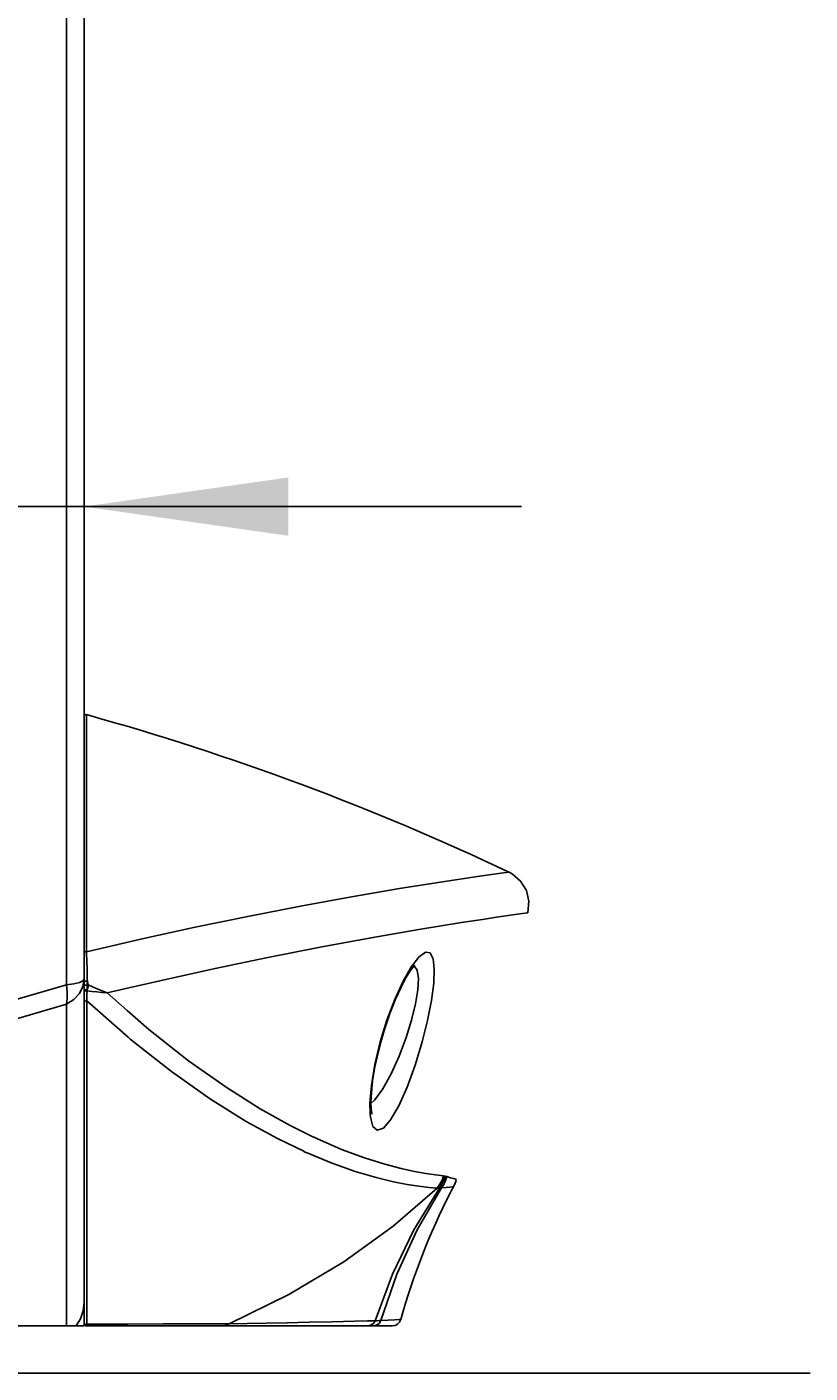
# Model space of a CAD drawing. Extents: x 0 to 297, y 0 to 210.
# Tile 29 of 41: x 247 to 261, y 102 to 125. Entities that reach past the tile are written whole.
import ezdxf
from ezdxf.enums import TextEntityAlignment as Align

# ---------------------------------------------------------------- set-up
doc = ezdxf.new("R2010")
doc.units = 0
doc.header["$LTSCALE"] = 16.335
doc.header["$MEASUREMENT"] = 0
doc.layers.get('0').update_dxf_attribs({"linetype": 'CONTINUOUS'})
doc.styles.get("Standard").update_dxf_attribs({"font": 'txt', "width": 0.7})
doc.dimstyles.get("Standard").update_dxf_attribs({"dimtxt": 0.18, "dimasz": 0.18, "dimexe": 0.18, "dimexo": 0.0625, "dimgap": 0.09, "dimtad": 0, "dimtih": 1, "dimtoh": 1, "dimdec": 4, "dimzin": 0, "dimdsep": 46, "dimtxsty": 'STANDARD', "dimcen": 0.09, "dimadec": 0, "dimazin": 0, "dimtfac": 1, "dimtdec": 4, "dimtofl": 0, "dimtmove": 0, "dimatfit": 3, "dimfxl": 1, "dimtolj": 1, "dimtzin": 0, "dimarcsym": 0})

# ---------------------------------------------------------------- blocks, each defined once
blk = doc.blocks.new('_FILLED')
at = {"color": 0, "linetype": 'ByBlock'}
blk.add_solid([(0, 0), (-1, 0.1429), (-1, -0.1429)], dxfattribs=at)
blk = doc.blocks.new('*D2')
at = {"color": 2, "linetype": 'Continuous'}
for p, q in [((226.077, 108.937), (226.077, 119.046)), ((248.277, 108.937), (248.277, 119.046)), ((226.077, 117.046), (196.184, 117.046)), ((196.184, 117.046), (237.177, 117.046)), ((255.777, 117.046), (237.177, 117.046)), ((248.277, 117.046), (255.777, 117.046))]:
    blk.add_line(p, q, dxfattribs=at)
at = {"color": 2, "linetype": 'Continuous', "xscale": 3.5, "yscale": 3.5, "zscale": 3.5}
blk.add_blockref('_FILLED', (226.077, 117.046), dxfattribs=at)
at = {"color": 2, "linetype": 'Continuous', "xscale": 3.5, "yscale": 3.5, "zscale": 3.5, "rotation": 180}
blk.add_blockref('_FILLED', (248.277, 117.046), dxfattribs=at)
at = {"color": 2, "linetype": 'Continuous', "width": 0.785714}
blk.add_text('74', height=3.5, dxfattribs=at).set_placement((201.684, 117.921), align=Align.RIGHT)

msp = doc.modelspace()

# ---------------------------------------------------------------- linework, layer by layer
at = {"color": 7, "linetype": 'Continuous'}
for p, q in [((248.27716, 154.18334), (248.27716, 113.44717)), ((248.27716, 113.44717), (248.27716, 113.28339)), ((248.27716, 113.44717), (248.27716, 113.28339)), ((248.27716, 113.28339), (248.27716, 109.37938)), ((248.27716, 113.28339), (248.27716, 109.37938)), ((255.56382, 110.77353), (255.5636, 110.77367)), ((255.5636, 110.77367), (255.5636, 110.77367)), ((255.88605, 110.07627), (255.88611, 110.07626)), ((255.88611, 110.07626), (255.88611, 110.07626)), ((248.27716, 109.37938), (248.27716, 109.2991)), ((248.27716, 109.37938), (248.27716, 109.2991)), ((248.27716, 109.2991), (248.27716, 109.14577)), ((248.27716, 109.2991), (248.27716, 109.14577)), ((248.27716, 109.05407), (248.27716, 109.14577)), ((248.27716, 109.01167), (248.27716, 109.05407)), ((248.27716, 108.9702), (248.27716, 109.01167)), ((248.27716, 108.89149), (248.27716, 108.9702)), ((248.27716, 108.87687), (248.27716, 108.89149)), ((248.27716, 108.84637), (248.27716, 108.87687)), ((248.27716, 108.83062), (248.27716, 108.84637)), ((248.27716, 108.80891), (248.27716, 108.83062)), ((248.27716, 108.77024), (248.27716, 108.80891)), ((248.27716, 108.7617), (248.27716, 108.77024)), ((248.27716, 108.75361), (248.27716, 108.7617)), ((248.27716, 108.73679), (248.27716, 108.75361)), ((248.27716, 108.69026), (248.27716, 108.73679)), ((248.27716, 108.63484), (248.27716, 108.69026)), ((248.27716, 108.58596), (248.27716, 108.63484)), ((248.27716, 108.56469), (248.27716, 108.58596)), ((248.27716, 104.1234), (248.27716, 108.56469)), ((254.61189, 105.37597), (254.61189, 105.37597)), ((254.65934, 105.49792), (254.65934, 105.49792)), ((248.27716, 103.74327), (248.27716, 104.1234)), ((248.27716, 103.58666), (248.27716, 103.74327)), ((248.27716, 103.39207), (248.27716, 103.58666)), ((248.27716, 103.04005), (248.27716, 103.39207)), ((248.21538, 103.10818), (248.14251, 102.98666)), ((248.27716, 103.10125), (248.27716, 102.98666)), ((248.27716, 103.03496), (248.27716, 103.04005)), ((248.27716, 103.01666), (248.27716, 103.03496)), ((247.37716, 102.98666), (226.97716, 102.98666)), ((247.97294, 102.98666), (247.37716, 102.98666)), ((248.14251, 102.98666), (247.97294, 102.98666)), ((248.14251, 102.98666), (248.27716, 102.98666)), ((248.32243, 102.98666), (248.30716, 102.98666)), ((250.67035, 102.98666), (248.32243, 102.98666)), ((250.76341, 102.98666), (250.67035, 102.98666)), ((250.67035, 102.98666), (253.13627, 102.98666)), ((253.13627, 102.98666), (250.76341, 102.98666)), ((253.2335, 102.98666), (253.13627, 102.98666)), ((253.2335, 102.98666), (253.56226, 102.98666)), ((253.56226, 102.98666), (253.2335, 102.98666)), ((247.03799, 102.17666), (247.81798, 102.17666)), ((247.81798, 102.17666), (247.87797, 102.17666)), ((247.87797, 102.17666), (247.92298, 102.17666)), ((247.92298, 102.17666), (247.97716, 102.17666)), ((247.97716, 102.17666), (248.84716, 102.17666)), ((248.84716, 102.17666), (251.30716, 102.17666)), ((251.30716, 102.17666), (254.24716, 102.17666)), ((254.24716, 102.17666), (254.28234, 102.17666)), ((254.28234, 102.17666), (254.34556, 102.17666)), ((254.34556, 102.17666), (256.38629, 102.17666)), ((256.38629, 102.17666), (256.40716, 102.17666)), ((256.40716, 102.17666), (256.44234, 102.17666)), ((256.44234, 102.17666), (260.72695, 102.17666))]:
    msp.add_line(p, q, dxfattribs=at)
at = {"color": 9, "linetype": 'Continuous'}
for p, q in [((248.31519, 113.42553), (248.31519, 113.47612)), ((248.31519, 113.28339), (248.31519, 113.42553)), ((248.31519, 109.40707), (248.31519, 109.59226)), ((248.29707, 109.40644), (248.31519, 109.40706)), ((248.31687, 109.38205), (248.31519, 109.40707)), ((248.31766, 109.3704), (248.31687, 109.38205)), ((248.33019, 109.02366), (248.32924, 109.06805)), ((248.25639, 108.90726), (248.19543, 108.87925)), ((248.25639, 108.80875), (248.19543, 108.68897)), ((248.27716, 108.93733), (248.25639, 108.90726)), ((248.27716, 108.93733), (248.25639, 108.80875)), ((248.3078, 108.83338), (248.32905, 108.83251)), ((248.31734, 108.90194), (248.33217, 108.89763)), ((248.32905, 108.83251), (248.32972, 108.84907)), ((248.32905, 108.80541), (248.32905, 108.83251)), ((248.33132, 108.88169), (248.33169, 108.8886)), ((248.33217, 108.89762), (248.33165, 108.93809)), ((248.33169, 108.8886), (248.33217, 108.89762)), ((248.34135, 108.86741), (248.33217, 108.89762)), ((248.34763, 108.83887), (248.34135, 108.86741)), ((248.34584, 108.81083), (248.34682, 108.82616)), ((248.34682, 108.82616), (248.34763, 108.83887)), ((248.19543, 108.68897), (248.18255, 108.67533)), ((248.3059, 108.7312), (248.327, 108.73679)), ((248.3078, 108.75094), (248.32904, 108.75703)), ((248.32243, 108.5647), (248.32385, 108.61479)), ((248.32385, 108.61479), (248.32537, 108.67167)), ((248.32537, 108.67167), (248.327, 108.73679)), ((248.32826, 108.74877), (248.32904, 108.75706)), ((249.04621, 108.78598), (248.67429, 108.69946)), ((249.01402, 108.40166), (248.67429, 108.69946)), ((249.03117, 107.94122), (248.32243, 108.56469)), ((249.06865, 107.90825), (249.03117, 107.94122)), ((253.18686, 106.56781), (253.18456, 106.62594)), ((252.20274, 106.23089), (252.186, 106.23917)), ((252.26504, 106.20006), (252.20274, 106.23089)), ((252.046, 105.98172), (252.04221, 105.98355)), ((252.0705, 105.96987), (252.046, 105.98172)), ((252.10022, 105.95741), (252.0705, 105.96987)), ((254.47039, 105.55848), (254.4414, 105.56414)), ((254.49785, 105.54959), (254.47039, 105.55848)), ((248.32243, 103.74327), (248.32243, 104.1234)), ((248.32243, 103.58666), (248.32243, 103.74327)), ((248.32243, 103.39207), (248.32243, 103.58666)), ((248.32243, 103.04005), (248.32243, 103.39207)), ((248.32243, 103.0159), (248.32243, 103.04005)), ((253.23132, 103.07357), (253.13415, 103.07112)), ((253.26902, 103.07451), (253.23132, 103.07357)), ((248.30269, 103.01248), (248.32243, 103.0159)), ((248.32083, 103.00953), (248.32243, 103.0159)), ((250.76341, 103.02281), (250.67024, 103.02251))]:
    msp.add_line(p, q, dxfattribs=at)
for points in [[(247.97294, 155.69141), (247.97294, 149.08595), (247.97294, 142.40942), (247.97294, 135.68674), (247.97294, 128.94301), (247.97294, 122.2034), (247.97294, 115.49305), (247.97293, 108.83704)], [(248.31519, 112.73065), (248.31519, 113.02115), (248.31519, 113.28339)], [(248.31519, 109.59226), (248.31519, 111.0077), (248.31519, 112.21408), (248.31519, 112.73065)], [(255.5636, 110.77367), (255.42477, 110.75441), (255.02305, 110.69721), (254.42227, 110.60723), (253.68677, 110.48994), (252.86294, 110.34941), (251.9859, 110.18938), (251.08337, 110.01369), (250.17882, 109.8266), (249.27451, 109.6287), (248.31519, 109.40707)], [(255.88611, 110.07626), (255.74789, 110.05666), (255.3482, 109.99844), (255.10689, 109.96154)], [(255.10689, 109.96154), (254.75035, 109.90703), (254.01837, 109.78815), (253.19852, 109.64608), (252.32565, 109.48464), (251.42742, 109.30776), (250.52671, 109.11962), (249.62649, 108.92098), (249.04621, 108.78598)], [(248.27716, 109.37938), (248.28264, 109.39593), (248.29707, 109.40644)], [(248.32376, 109.24636), (248.32193, 109.28937), (248.3199, 109.33091), (248.31766, 109.3704)], [(253.89146, 109.15486), (254.02152, 109.32246), (254.12992, 109.39937), (254.21106, 109.38598), (254.26222, 109.28787), (254.28258, 109.11302), (254.27241, 108.8706), (254.23262, 108.57126), (254.1649, 108.22785), (254.07254, 107.85901)], [(248.32924, 109.06805), (248.32812, 109.11287), (248.32685, 109.15774), (248.32539, 109.20235), (248.32376, 109.24636)], [(253.35672, 107.85901), (253.47064, 108.23061), (253.60469, 108.58852), (253.74875, 108.90449), (253.89146, 109.15486)], [(253.98972, 109.089), (254.00976, 108.94817), (253.99935, 108.75272), (253.95943, 108.51133), (253.89167, 108.23447), (253.79914, 107.93666)], [(253.93494, 109.16891), (253.93897, 109.16777), (253.98972, 109.089)], [(237.17703, 107.19538), (239.40031, 107.26013), (241.60567, 107.45475), (243.75874, 107.77664), (245.86452, 108.22908), (247.97293, 108.83704)], [(248.19543, 108.87925), (248.0987, 108.85531), (247.97293, 108.83704)], [(247.97293, 108.83704), (247.98821, 108.71476), (247.98821, 108.60341), (247.97293, 108.50847)], [(248.27716, 108.89149), (248.28308, 108.89811), (248.2985, 108.90212), (248.31734, 108.90194)], [(248.27716, 108.83062), (248.28618, 108.83259), (248.3078, 108.83338)], [(248.34763, 108.83887), (248.33903, 108.83576), (248.32905, 108.83251)], [(248.32905, 108.75707), (248.33957, 108.78321), (248.34584, 108.81083)], [(248.32972, 108.84907), (248.33049, 108.86548), (248.33132, 108.88169)], [(248.33165, 108.93809), (248.33099, 108.9802), (248.33019, 109.02366)], [(248.67428, 108.69946), (248.58722, 108.73719), (248.5032, 108.77318), (248.42315, 108.80713), (248.34763, 108.83887)], [(248.18255, 108.67533), (248.0987, 108.58656), (247.97293, 108.50847)], [(248.27716, 108.77024), (248.28618, 108.75644), (248.3078, 108.75094)], [(248.27716, 108.75361), (248.28551, 108.73809), (248.3059, 108.7312)], [(248.27716, 108.58596), (248.28425, 108.57001), (248.30216, 108.5616), (248.32243, 108.56469)], [(248.327, 108.73679), (248.32805, 108.74662), (248.32826, 108.74877)], [(248.67428, 108.69946), (248.58143, 108.70795), (248.49208, 108.7172), (248.40711, 108.7269), (248.327, 108.73679)], [(248.32905, 108.75707), (248.32905, 108.77982), (248.32905, 108.80541)], [(237.17703, 106.83091), (239.40031, 106.89715), (241.60567, 107.09592), (243.75873, 107.42473), (245.86449, 107.88701), (247.97293, 108.50847)], [(247.97293, 108.50847), (247.97294, 106.63644), (247.97294, 105.13907), (247.97294, 103.94813), (247.97294, 102.98666)], [(248.32243, 104.1234), (248.32243, 104.57937), (248.32243, 106.43296), (248.32243, 108.56469)], [(252.186, 106.23917), (251.80792, 106.42624), (251.29646, 106.71255), (250.71156, 107.08136), (250.06684, 107.53768), (249.38814, 108.07372), (249.01402, 108.40166)], [(252.04221, 105.98355), (251.59474, 106.19993), (251.05736, 106.49602), (250.44282, 106.87998), (249.77275, 107.3523), (249.06865, 107.90825)], [(253.79914, 107.93666), (253.67771, 107.61403), (253.541, 107.312), (253.39868, 107.0552), (253.26053, 106.8634), (253.19639, 106.80504)], [(253.18456, 106.62594), (253.17743, 106.80682), (253.20274, 107.11218), (253.26301, 107.46942), (253.35672, 107.85901)], [(254.07254, 107.85901), (253.95154, 107.45981), (253.8146, 107.08374), (253.67192, 106.76328), (253.5333, 106.5233), (253.40833, 106.38105), (253.30524, 106.3438), (253.23014, 106.40918), (253.18686, 106.56781)], [(254.4414, 105.56414), (254.30376, 105.57938), (254.13691, 105.60301), (253.94413, 105.63707), (253.71609, 105.68626), (253.43291, 105.76014), (253.08715, 105.86849), (252.69157, 106.01552), (252.26504, 106.20006)], [(254.33418, 105.34916), (254.19197, 105.36143), (254.0192, 105.38185), (253.81925, 105.4127), (253.58185, 105.45894), (253.2857, 105.53052), (252.92424, 105.6376), (252.51263, 105.7844), (252.10022, 105.95741)], [(250.76341, 103.02281), (251.78937, 103.52635), (252.72918, 104.08693), (253.57844, 104.69682), (254.33418, 105.34916)], [(253.26903, 103.07451), (253.56378, 103.8759), (253.93125, 104.63663), (254.36886, 105.35135)], [(253.36752, 103.07718), (253.64042, 103.87669), (253.98679, 104.63712), (254.40425, 105.35319)], [(254.36886, 105.35135), (254.35198, 105.35092), (254.33417, 105.34916)], [(254.33421, 105.34916), (254.37945, 105.41578), (254.4154, 105.48787), (254.4414, 105.56414)], [(254.36886, 105.35135), (254.4115, 105.41583), (254.44554, 105.48525), (254.47039, 105.55848)], [(254.40425, 105.35319), (254.39271, 105.3525), (254.38092, 105.35188), (254.36886, 105.35135)], [(254.40425, 105.35319), (254.44332, 105.4147), (254.47468, 105.48049), (254.49785, 105.54959)], [(254.61189, 105.37597), (254.59528, 105.37355), (254.54981, 105.36746), (254.48449, 105.36009), (254.40425, 105.35319)], [(254.65934, 105.49792), (254.64614, 105.50193), (254.61028, 105.51303), (254.55942, 105.52925), (254.49785, 105.54959)], [(248.27716, 103.04005), (248.28425, 103.02194), (248.30215, 103.01239), (248.30269, 103.01248)], [(253.13415, 103.07112), (252.91689, 103.06566), (252.52998, 103.05655), (252.13455, 103.04789), (251.7574, 103.04023), (251.40512, 103.03361), (251.07527, 103.02786), (250.76341, 103.02281)], [(253.13627, 102.98666), (253.19054, 102.99743), (253.23701, 103.02818), (253.26902, 103.07451)], [(253.2335, 102.98666), (253.28869, 102.99779), (253.33569, 103.02954), (253.36752, 103.07718)], [(253.36752, 103.07718), (253.33496, 103.07628), (253.30213, 103.07539), (253.26903, 103.07451)], [(253.70661, 103.09585), (253.67508, 103.09392), (253.59858, 103.08942), (253.49274, 103.08356), (253.36752, 103.07718)], [(248.30716, 102.98666), (248.30997, 102.98755), (248.31256, 102.98998), (248.31494, 102.99365), (248.31711, 102.99828), (248.31907, 103.00364), (248.32083, 103.00953)], [(250.67024, 103.02251), (250.21116, 103.02102), (249.63235, 103.0193), (249.02372, 103.01764), (248.32243, 103.0159)], [(250.67035, 102.98666), (250.70382, 102.99083), (250.73543, 103.00311), (250.76341, 103.02281)]]:
    msp.add_lwpolyline(points, dxfattribs=at)
at = {"color": 7, "linetype": 'Continuous'}
for points in [[(248.27716, 154.18334), (248.27716, 148.99592), (248.27716, 142.35096), (248.27716, 135.66007), (248.27716, 128.94822), (248.27716, 122.24048), (248.27716, 115.56187), (248.27716, 113.44717)], [(255.8861, 110.07625), (255.90488, 110.27619), (255.86144, 110.45976), (255.76316, 110.62077), (255.61975, 110.7433), (255.5637, 110.77364)], [(253.36562, 107.85727), (253.42394, 108.0568), (253.52249, 108.34875), (253.61956, 108.5954), (253.71144, 108.79828), (253.79551, 108.95944), (253.86941, 109.08078), (253.92937, 109.16248), (253.94505, 109.1806)], [(253.21368, 106.62709), (253.21569, 106.6232), (253.21103, 106.63954), (253.20057, 106.70668), (253.1956, 106.82354), (253.20252, 106.987), (253.22498, 107.191), (253.26524, 107.43072), (253.32471, 107.70011), (253.36563, 107.85727)], [(248.27716, 103.39207), (248.26143, 103.24592), (248.21538, 103.10818)]]:
    msp.add_lwpolyline(points, dxfattribs=at)
for centre, radius, start, end in [((248.30716, 113.44721), 0.03, 74.48375, 144.828001), ((236.27716, 70.11616), 45, 64.625737, 74.48375), ((265.25392, 99.83095), 12, 152.478342, 153.018701), ((254.07979, 105.65321), 0.6, 332.478286, 345), ((265.25392, 99.83095), 12, 153.018701, 164.212246), ((253.56227, 103.13666), 0.15, 270, 344.212244), ((248.30716, 103.01666), 0.03, 179.999991, 239.999997), ((248.30716, 103.01666), 0.03, 239.999997, 270)]:
    msp.add_arc(centre, radius, start, end, dxfattribs=at)

# ---------------------------------------------------------------- dimensions: what is measured, and where the dimension line sits
at = {"color": 2, "linetype": 'Continuous'}
dim = msp.add_linear_dim(base=(248.27716, 117.04626), p1=(226.07716, 108.93733), p2=(248.27716, 108.93733), dimstyle='Standard', dxfattribs=at)
dim.commit()
dim.dimension.update_dxf_attribs({"geometry": '*D2', "text_midpoint": (193.43403, 119.67126), "dimtype": 128})

doc.saveas('drawing.dxf')
